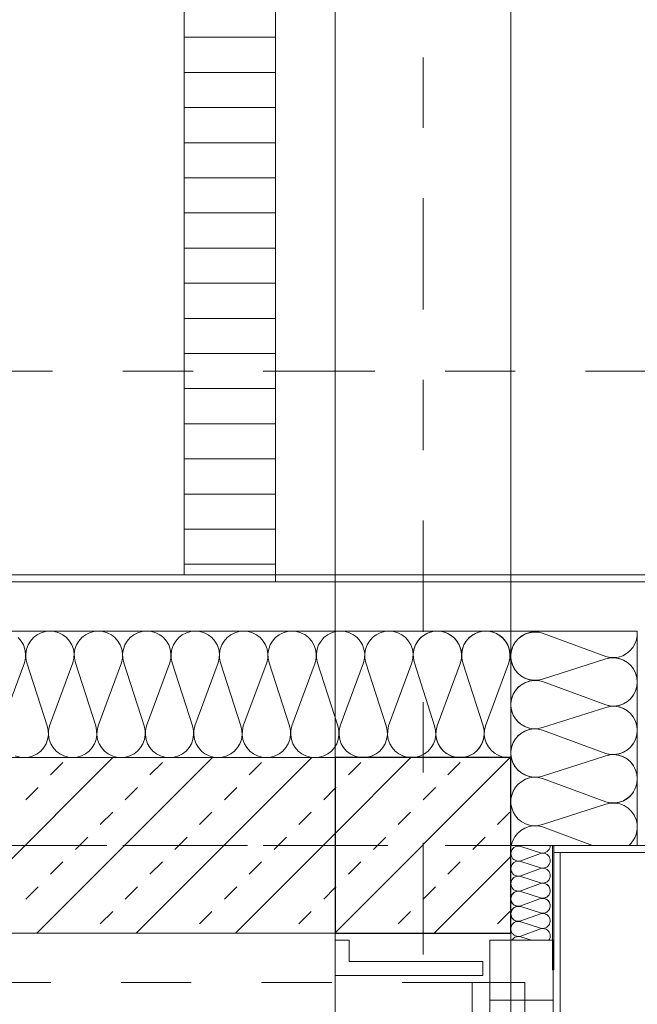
# Model space of a CAD drawing. Header units: metres. Extents: x -45.2 to 14.3, y -31.8 to 10.2.
# Tile 123 of 141: x -0.6 to 0.3, y -13.7 to -12.3. Entities that reach past the tile are written whole.
import ezdxf

# ---------------------------------------------------------------- set-up
doc = ezdxf.new("R2010")
doc.units = ezdxf.units.M
doc.header["$LTSCALE"] = 0.05
for name, pattern in [('Achsen 01', [5.291531, 3.175, -1.058062, 0.352704, -0.705764]), ('gestrichelt - 01', [2, 1, -1]), ('ISO-07 Punktiert', [0.889, 0.127, -0.762]), ('Raster 01', [2, 1, -1]), ('VW-01 Strichlinie kurz', [2, 1, -1])]:
    doc.linetypes.add(name, pattern=pattern)
for name, color, linetype, lineweight, true_color in [('013_Beton und Stahlbetonarbeiten-000 Brüstung', 7, 'Continuous', 9, 0xa6a6a6), ('014_Fassadenarbeiten-330 mineralische Dämmung', 7, 'Continuous', 9, 0x666666), ('021_DA-Brüstungsrinne', 7, 'Continuous', 9, 0xaaaaaa), ('031_Metallbauarbeiten-330 Aufsicht Metallbauarbeiten', 7, 'Continuous', 9, 0xa6a6a6), ('032_Metallarbeiten-Fenster', 7, 'Continuous', 13, 0x444444), ('032_Metallarbeiten-PR_Fassade', 7, 'Continuous', 13, 0x444444), ('AV1-Achsen', 1, 'Achsen 01', 18, 0xff0000), ('AV1-Raster', 7, 'Raster 01', 9, 0xa6a6a6)]:
    doc.layers.add(name, color=color, linetype=linetype, lineweight=lineweight, true_color=true_color)
for name, color, linetype, lineweight in [('013_Beton und Stahlbetonarbeiten-000 Unterzüge', 7, 'ISO-07 Punktiert', 13), ('013_Beton und Stahlbetonarbeiten-330 Außenstützen', 7, 'Continuous', 25), ('013_Beton und Stahlbetonarbeiten-340 Innenwände', 7, 'Continuous', 18), ('027_Tischlerarbeiten-330 Innenfensterbänke', 7, 'Continuous', 9), ('AV1-Schnitt Achsen', 7, 'Achsen 01', 18)]:
    doc.layers.add(name, color=color, linetype=linetype, lineweight=lineweight)

msp = doc.modelspace()

# ---------------------------------------------------------------- linework, layer by layer
at = {"layer": '013_Beton und Stahlbetonarbeiten-000 Brüstung'}
for points in [[(0.125, -10.925), (0.125, -13.375), (-0.125, -13.375), (-0.125, -10.925)], [(-0.125, -13.625), (-2.575, -13.625), (-2.575, -13.375), (-0.125, -13.375)], [(0.125, -13.625), (0.125, -16.075), (-0.125, -16.075), (-0.125, -13.625)]]:
    msp.add_lwpolyline(points, close=True, dxfattribs=at)
at = {"layer": '013_Beton und Stahlbetonarbeiten-000 Unterzüge', "linetype": 'VW-01 Strichlinie kurz'}
for points in [[(-0.125, -10.925), (0.125, -10.925), (0.125, -13.375), (-0.125, -13.375)], [(-0.125, -13.625), (0.125, -13.625), (0.125, -16.075), (-0.125, -16.075)]]:
    msp.add_lwpolyline(points, close=True, dxfattribs=at)
at = {"layer": '013_Beton und Stahlbetonarbeiten-330 Außenstützen', "color": 251, "linetype": 'Continuous', "lineweight": 13, "true_color": 0x4c4c4c}
for p, q in [((0.1242, -13.375), (-0.125, -13.6242)), ((-0.0172, -13.375), (-0.125, -13.4828)), ((-0.1061, -13.3997), (-0.0884, -13.382)), ((0.0354, -13.3997), (0.053, -13.382)), ((-0.125, -13.4186), (-0.1237, -13.4174)), ((0, -13.435), (0.0177, -13.4174)), ((-0.0354, -13.4704), (-0.0177, -13.4527)), ((0.1061, -13.4704), (0.1237, -13.4527)), ((-0.0707, -13.5057), (-0.053, -13.4881)), ((0.0707, -13.5057), (0.0884, -13.4881)), ((0.125, -13.5156), (0.0156, -13.625)), ((-0.1061, -13.5411), (-0.0884, -13.5234)), ((0.0354, -13.5411), (0.053, -13.5234)), ((-0.125, -13.56), (-0.1237, -13.5588)), ((0, -13.5765), (0.0177, -13.5588)), ((-0.0354, -13.6118), (-0.0177, -13.5941)), ((0.1061, -13.6118), (0.1237, -13.5941))]:
    msp.add_line(p, q, dxfattribs=at)
at = {"layer": '013_Beton und Stahlbetonarbeiten-330 Außenstützen'}
msp.add_lwpolyline([(0.125, -13.375), (-0.125, -13.375), (-0.125, -13.625), (0.125, -13.625)], close=True, dxfattribs=at)
at = {"layer": '013_Beton und Stahlbetonarbeiten-340 Innenwände', "color": 251, "linetype": 'Continuous', "lineweight": 13, "true_color": 0x4c4c4c}
for p, q in [((-0.4415, -13.375), (-0.6915, -13.625)), ((-0.3, -13.375), (-0.55, -13.625)), ((-0.1586, -13.375), (-0.4086, -13.625)), ((-0.5303, -13.3997), (-0.5127, -13.382)), ((-0.3889, -13.3997), (-0.3712, -13.382)), ((-0.2475, -13.3997), (-0.2298, -13.382)), ((-0.5657, -13.435), (-0.548, -13.4174)), ((-0.4243, -13.435), (-0.4066, -13.4174)), ((-0.2828, -13.435), (-0.2652, -13.4174)), ((-0.1414, -13.435), (-0.125, -13.4186)), ((-0.4596, -13.4704), (-0.4419, -13.4527)), ((-0.3182, -13.4704), (-0.3005, -13.4527)), ((-0.1768, -13.4704), (-0.1591, -13.4527)), ((-0.495, -13.5057), (-0.4773, -13.4881)), ((-0.3536, -13.5057), (-0.3359, -13.4881)), ((-0.125, -13.4828), (-0.2672, -13.625)), ((-0.2121, -13.5057), (-0.1945, -13.4881)), ((-0.5303, -13.5411), (-0.5127, -13.5234)), ((-0.3889, -13.5411), (-0.3712, -13.5234)), ((-0.2475, -13.5411), (-0.2298, -13.5234)), ((-0.5657, -13.5765), (-0.548, -13.5588)), ((-0.4243, -13.5765), (-0.4066, -13.5588)), ((-0.2828, -13.5765), (-0.2652, -13.5588)), ((-0.1414, -13.5765), (-0.125, -13.56)), ((-0.4596, -13.6118), (-0.4419, -13.5941)), ((-0.3182, -13.6118), (-0.3005, -13.5941)), ((-0.1768, -13.6118), (-0.1591, -13.5941)), ((-0.125, -13.6242), (-0.1258, -13.625))]:
    msp.add_line(p, q, dxfattribs=at)
at = {"layer": '013_Beton und Stahlbetonarbeiten-340 Innenwände'}
msp.add_lwpolyline([(-9.3, -13.375), (-0.125, -13.375), (-0.125, -13.625), (-9.3, -13.625)], close=True, dxfattribs=at)
at = {"layer": '014_Fassadenarbeiten-330 mineralische Dämmung'}
msp.add_lwpolyline([(-2.3225, -13.195), (-2.3225, -13.375), (0.125, -13.375), (0.125, -13.5), (0.305, -13.5), (0.305, -13.195)], close=True, dxfattribs=at)
for points in [[(0.1221, -13.24), (0.1235, -13.2337), (0.1237, -13.2272), (0.1227, -13.2208), (0.1205, -13.2147), (0.1172, -13.2092), (0.1129, -13.2043), (0.1078, -13.2003), (0.102, -13.1974), (0.0958, -13.1956), (0.0893, -13.195), (0.0829, -13.1956), (0.0767, -13.1974), (0.0709, -13.2003), (0.0658, -13.2043), (0.0615, -13.2092), (0.0582, -13.2147), (0.056, -13.2208), (0.055, -13.2272), (0.0551, -13.2337), (0.0565, -13.24), (0.0855, -13.33), (0.0855, -13.33), (0.0869, -13.3363), (0.0871, -13.3428), (0.086, -13.3492), (0.0838, -13.3553), (0.0805, -13.3608), (0.0762, -13.3657), (0.0711, -13.3697), (0.0653, -13.3726), (0.0591, -13.3744), (0.0527, -13.375), (0.0462, -13.3744), (0.04, -13.3726), (0.0342, -13.3697), (0.0291, -13.3657), (0.0248, -13.3608), (0.0215, -13.3553), (0.0193, -13.3492), (0.0183, -13.3428), (0.0185, -13.3363), (0.0199, -13.33), (0.0532, -13.24), (0.0532, -13.24), (0.0546, -13.2337), (0.0548, -13.2272), (0.0537, -13.2208), (0.0515, -13.2147), (0.0482, -13.2092), (0.0439, -13.2043), (0.0388, -13.2003), (0.033, -13.1974), (0.0268, -13.1956), (0.0204, -13.195), (0.0139, -13.1956), (0.0077, -13.1974), (0.0019, -13.2003), (-0.0032, -13.2043), (-0.0075, -13.2092), (-0.0108, -13.2147), (-0.013, -13.2208), (-0.014, -13.2272), (-0.0138, -13.2337), (-0.0124, -13.24), (0.0165, -13.33), (0.0165, -13.33), (0.0179, -13.3363), (0.0181, -13.3428), (0.0171, -13.3492), (0.0149, -13.3553), (0.0116, -13.3608), (0.0073, -13.3657), (0.0022, -13.3697), (-0.0036, -13.3726), (-0.0098, -13.3744), (-0.0163, -13.375), (-0.0227, -13.3744), (-0.0289, -13.3726), (-0.0347, -13.3697), (-0.0398, -13.3657), (-0.0441, -13.3608), (-0.0474, -13.3553), (-0.0496, -13.3492), (-0.0506, -13.3428), (-0.0504, -13.3363), (-0.049, -13.33), (-0.0158, -13.24), (-0.0158, -13.24), (-0.0144, -13.2337), (-0.0142, -13.2272), (-0.0152, -13.2208), (-0.0174, -13.2147), (-0.0207, -13.2092), (-0.025, -13.2043), (-0.0301, -13.2003), (-0.0359, -13.1974), (-0.0421, -13.1956), (-0.0486, -13.195), (-0.055, -13.1956), (-0.0612, -13.1974), (-0.067, -13.2003), (-0.0721, -13.2043), (-0.0764, -13.2092), (-0.0797, -13.2147), (-0.0819, -13.2208), (-0.0829, -13.2272), (-0.0827, -13.2337), (-0.0813, -13.24), (-0.0524, -13.33), (-0.0524, -13.33), (-0.051, -13.3363), (-0.0508, -13.3428), (-0.0519, -13.3492), (-0.0541, -13.3553), (-0.0574, -13.3608), (-0.0617, -13.3657), (-0.0668, -13.3697), (-0.0725, -13.3726), (-0.0788, -13.3744), (-0.0852, -13.375), (-0.0917, -13.3744), (-0.0979, -13.3726), (-0.1036, -13.3697), (-0.1088, -13.3657), (-0.1131, -13.3608), (-0.1164, -13.3553), (-0.1186, -13.3492), (-0.1196, -13.3428), (-0.1194, -13.3363), (-0.118, -13.33), (-0.0847, -13.24), (-0.0847, -13.24), (-0.0833, -13.2337), (-0.0831, -13.2272), (-0.0842, -13.2208), (-0.0864, -13.2147), (-0.0897, -13.2092), (-0.094, -13.2043), (-0.0991, -13.2003), (-0.1048, -13.1974), (-0.1111, -13.1956), (-0.1175, -13.195), (-0.124, -13.1956), (-0.1302, -13.1974), (-0.1359, -13.2003), (-0.1411, -13.2043), (-0.1453, -13.2092), (-0.1487, -13.2147), (-0.1509, -13.2208), (-0.1519, -13.2272), (-0.1517, -13.2337), (-0.1503, -13.24), (-0.1214, -13.33), (-0.1214, -13.33), (-0.12, -13.3363), (-0.1198, -13.3428), (-0.1208, -13.3492), (-0.123, -13.3553), (-0.1263, -13.3608), (-0.1306, -13.3657), (-0.1357, -13.3697), (-0.1415, -13.3726), (-0.1477, -13.3744), (-0.1542, -13.375), (-0.1606, -13.3744), (-0.1668, -13.3726), (-0.1726, -13.3697), (-0.1777, -13.3657), (-0.182, -13.3608), (-0.1853, -13.3553), (-0.1875, -13.3492), (-0.1885, -13.3428), (-0.1883, -13.3363), (-0.1869, -13.33), (-0.1537, -13.24), (-0.1537, -13.24), (-0.1523, -13.2337), (-0.1521, -13.2272), (-0.1531, -13.2208), (-0.1553, -13.2147), (-0.1586, -13.2092), (-0.1629, -13.2043), (-0.168, -13.2003), (-0.1738, -13.1974), (-0.18, -13.1956), (-0.1865, -13.195), (-0.1929, -13.1956), (-0.1991, -13.1974), (-0.2049, -13.2003), (-0.21, -13.2043), (-0.2143, -13.2092), (-0.2176, -13.2147), (-0.2198, -13.2208), (-0.2208, -13.2272), (-0.2206, -13.2337), (-0.2192, -13.24), (-0.1903, -13.33), (-0.1903, -13.33), (-0.1889, -13.3363), (-0.1887, -13.3428), (-0.1897, -13.3492), (-0.192, -13.3553), (-0.1953, -13.3608), (-0.1995, -13.3657), (-0.2047, -13.3697), (-0.2104, -13.3726), (-0.2167, -13.3744), (-0.2231, -13.375), (-0.2295, -13.3744), (-0.2358, -13.3726), (-0.2415, -13.3697), (-0.2467, -13.3657), (-0.2509, -13.3608), (-0.2542, -13.3553), (-0.2564, -13.3492), (-0.2575, -13.3428), (-0.2573, -13.3363), (-0.2559, -13.33), (-0.2226, -13.24), (-0.2226, -13.24), (-0.2212, -13.2337), (-0.221, -13.2272), (-0.2221, -13.2208), (-0.2243, -13.2147), (-0.2276, -13.2092), (-0.2318, -13.2043), (-0.237, -13.2003), (-0.2427, -13.1974), (-0.249, -13.1956), (-0.2554, -13.195), (-0.2618, -13.1956), (-0.2681, -13.1974), (-0.2738, -13.2003), (-0.2789, -13.2043), (-0.2832, -13.2092), (-0.2865, -13.2147), (-0.2887, -13.2208), (-0.2898, -13.2272), (-0.2896, -13.2337), (-0.2882, -13.24), (-0.2593, -13.33), (-0.2593, -13.33), (-0.2579, -13.3363), (-0.2577, -13.3428), (-0.2587, -13.3492), (-0.2609, -13.3553), (-0.2642, -13.3608), (-0.2685, -13.3657), (-0.2736, -13.3697), (-0.2794, -13.3726), (-0.2856, -13.3744), (-0.292, -13.375), (-0.2985, -13.3744), (-0.3047, -13.3726), (-0.3105, -13.3697), (-0.3156, -13.3657), (-0.3199, -13.3608), (-0.3232, -13.3553), (-0.3254, -13.3492), (-0.3264, -13.3428), (-0.3262, -13.3363), (-0.3248, -13.33), (-0.2916, -13.24), (-0.2916, -13.24), (-0.2902, -13.2337), (-0.29, -13.2272), (-0.291, -13.2208), (-0.2932, -13.2147), (-0.2965, -13.2092), (-0.3008, -13.2043), (-0.3059, -13.2003), (-0.3117, -13.1974), (-0.3179, -13.1956), (-0.3243, -13.195), (-0.3308, -13.1956), (-0.337, -13.1974), (-0.3428, -13.2003), (-0.3479, -13.2043), (-0.3522, -13.2092), (-0.3555, -13.2147), (-0.3577, -13.2208), (-0.3587, -13.2272), (-0.3585, -13.2337), (-0.3571, -13.24), (-0.3282, -13.33), (-0.3282, -13.33), (-0.3268, -13.3363), (-0.3266, -13.3428), (-0.3276, -13.3492), (-0.3298, -13.3553), (-0.3331, -13.3608), (-0.3374, -13.3657), (-0.3426, -13.3697), (-0.3483, -13.3726), (-0.3545, -13.3744), (-0.361, -13.375), (-0.3674, -13.3744), (-0.3737, -13.3726), (-0.3794, -13.3697), (-0.3845, -13.3657), (-0.3888, -13.3608), (-0.3921, -13.3553), (-0.3943, -13.3492), (-0.3954, -13.3428), (-0.3952, -13.3363), (-0.3938, -13.33), (-0.3605, -13.24), (-0.3605, -13.24), (-0.3591, -13.2337), (-0.3589, -13.2272), (-0.3599, -13.2208), (-0.3621, -13.2147), (-0.3655, -13.2092), (-0.3697, -13.2043), (-0.3749, -13.2003), (-0.3806, -13.1974), (-0.3868, -13.1956), (-0.3933, -13.195), (-0.3997, -13.1956), (-0.406, -13.1974), (-0.4117, -13.2003), (-0.4168, -13.2043), (-0.4211, -13.2092), (-0.4244, -13.2147), (-0.4266, -13.2208), (-0.4277, -13.2272), (-0.4275, -13.2337), (-0.4261, -13.24), (-0.3971, -13.33), (-0.3971, -13.33), (-0.3958, -13.3363), (-0.3956, -13.3428), (-0.3966, -13.3492), (-0.3988, -13.3553), (-0.4021, -13.3608), (-0.4064, -13.3657), (-0.4115, -13.3697), (-0.4173, -13.3726), (-0.4235, -13.3744), (-0.4299, -13.375), (-0.4364, -13.3744), (-0.4426, -13.3726), (-0.4484, -13.3697), (-0.4535, -13.3657), (-0.4578, -13.3608), (-0.4611, -13.3553), (-0.4633, -13.3492), (-0.4643, -13.3428), (-0.4641, -13.3363), (-0.4627, -13.33), (-0.4294, -13.24), (-0.4294, -13.24), (-0.4281, -13.2337), (-0.4279, -13.2272), (-0.4289, -13.2208), (-0.4311, -13.2147), (-0.4344, -13.2092), (-0.4387, -13.2043), (-0.4438, -13.2003), (-0.4496, -13.1974), (-0.4558, -13.1956), (-0.4622, -13.195), (-0.4687, -13.1956), (-0.4749, -13.1974), (-0.4807, -13.2003), (-0.4858, -13.2043), (-0.4901, -13.2092), (-0.4934, -13.2147), (-0.4956, -13.2208), (-0.4966, -13.2272), (-0.4964, -13.2337), (-0.495, -13.24), (-0.4661, -13.33), (-0.4661, -13.33), (-0.4647, -13.3363), (-0.4645, -13.3428), (-0.4655, -13.3492), (-0.4677, -13.3553), (-0.471, -13.3608), (-0.4753, -13.3657), (-0.4804, -13.3697), (-0.4862, -13.3726), (-0.4924, -13.3744), (-0.4989, -13.375), (-0.5053, -13.3744), (-0.5115, -13.3726), (-0.5173, -13.3697), (-0.5224, -13.3657), (-0.5267, -13.3608), (-0.53, -13.3553), (-0.5322, -13.3492), (-0.5333, -13.3428), (-0.5331, -13.3363), (-0.5317, -13.33), (-0.4984, -13.24), (-0.4984, -13.24), (-0.497, -13.2337), (-0.4968, -13.2272), (-0.4978, -13.2208), (-0.5, -13.2147), (-0.5033, -13.2092), (-0.5076, -13.2043), (-0.5127, -13.2003), (-0.5185, -13.1974), (-0.5247, -13.1956), (-0.5312, -13.195), (-0.5376, -13.1956), (-0.5438, -13.1974), (-0.5496, -13.2003), (-0.5547, -13.2043), (-0.559, -13.2092), (-0.5623, -13.2147), (-0.5645, -13.2208), (-0.5655, -13.2272), (-0.5654, -13.2337), (-0.564, -13.24), (-0.535, -13.33), (-0.535, -13.33), (-0.5336, -13.3363), (-0.5334, -13.3428), (-0.5345, -13.3492), (-0.5367, -13.3553), (-0.54, -13.3608), (-0.5443, -13.3657), (-0.5494, -13.3697), (-0.5552, -13.3726), (-0.5614, -13.3744), (-0.5678, -13.375), (-0.5743, -13.3744), (-0.5805, -13.3726)], [(-0.0124, -13.24), (-0.0138, -13.234), (-0.014, -13.2278), (-0.0132, -13.2217), (-0.0113, -13.2159), (-0.0083, -13.2104), (-0.0045, -13.2056), (0.0002, -13.2016), (0.0002, -13.2016), (0.0055, -13.1984), (0.0112, -13.1962), (0.0173, -13.1951), (0.0235, -13.1951), (0.0295, -13.1962), (0.0353, -13.1984), (0.0406, -13.2016), (0.0406, -13.2016), (0.0452, -13.2056), (0.0491, -13.2104), (0.052, -13.2159), (0.0539, -13.2217), (0.0548, -13.2278), (0.0545, -13.234), (0.0532, -13.24), (0.0199, -13.33), (0.0199, -13.33), (0.0185, -13.336), (0.0183, -13.3422), (0.0191, -13.3483), (0.021, -13.3542), (0.024, -13.3596), (0.0278, -13.3644), (0.0325, -13.3685), (0.0325, -13.3685), (0.0378, -13.3716), (0.0435, -13.3738), (0.0496, -13.3749), (0.0558, -13.3749), (0.0618, -13.3738), (0.0676, -13.3716), (0.0729, -13.3685), (0.0729, -13.3685), (0.0776, -13.3644), (0.0814, -13.3596), (0.0843, -13.3542), (0.0862, -13.3483), (0.0871, -13.3422), (0.0868, -13.336), (0.0855, -13.33), (0.0565, -13.24), (0.0565, -13.24), (0.0552, -13.234), (0.0549, -13.2278), (0.0558, -13.2217), (0.0577, -13.2159), (0.0606, -13.2104), (0.0645, -13.2056), (0.0691, -13.2016), (0.0691, -13.2016), (0.0744, -13.1984), (0.0802, -13.1962), (0.0862, -13.1951), (0.0924, -13.1951), (0.0985, -13.1962), (0.1043, -13.1984), (0.1095, -13.2016), (0.1095, -13.2016), (0.1142, -13.2056), (0.118, -13.2104), (0.121, -13.2159), (0.1229, -13.2217), (0.1237, -13.2278), (0.1235, -13.234), (0.1221, -13.24), (0.0888, -13.33), (0.0888, -13.33), (0.0875, -13.336), (0.0872, -13.3422), (0.0881, -13.3484), (0.09, -13.3542), (0.093, -13.3597), (0.0969, -13.3645), (0.1016, -13.3686), (0.1069, -13.3717), (0.1127, -13.3738), (0.1188, -13.3749), (0.125, -13.3748)], [(0.17, -13.1979), (0.1637, -13.1965), (0.1572, -13.1963), (0.1508, -13.1973), (0.1447, -13.1995), (0.1392, -13.2028), (0.1343, -13.2071), (0.1303, -13.2122), (0.1274, -13.218), (0.1256, -13.2242), (0.125, -13.2307), (0.1256, -13.2371), (0.1274, -13.2433), (0.1303, -13.2491), (0.1343, -13.2542), (0.1392, -13.2585), (0.1447, -13.2618), (0.1508, -13.264), (0.1572, -13.265), (0.1637, -13.2649), (0.17, -13.2635), (0.26, -13.2345), (0.26, -13.2345), (0.2663, -13.2331), (0.2728, -13.2329), (0.2792, -13.234), (0.2853, -13.2362), (0.2908, -13.2395), (0.2957, -13.2438), (0.2997, -13.2489), (0.3026, -13.2547), (0.3044, -13.2609), (0.305, -13.2673), (0.3044, -13.2738), (0.3026, -13.28), (0.2997, -13.2858), (0.2957, -13.2909), (0.2908, -13.2952), (0.2853, -13.2985), (0.2792, -13.3007), (0.2728, -13.3017), (0.2663, -13.3015), (0.26, -13.3001), (0.17, -13.2668), (0.17, -13.2668), (0.1637, -13.2654), (0.1572, -13.2652), (0.1508, -13.2663), (0.1447, -13.2685), (0.1392, -13.2718), (0.1343, -13.2761), (0.1303, -13.2812), (0.1274, -13.287), (0.1256, -13.2932), (0.125, -13.2996), (0.1256, -13.3061), (0.1274, -13.3123), (0.1303, -13.3181), (0.1343, -13.3232), (0.1392, -13.3275), (0.1447, -13.3308), (0.1508, -13.333), (0.1572, -13.334), (0.1637, -13.3338), (0.17, -13.3324), (0.26, -13.3035), (0.26, -13.3035), (0.2663, -13.3021), (0.2728, -13.3019), (0.2792, -13.3029), (0.2853, -13.3051), (0.2908, -13.3084), (0.2957, -13.3127), (0.2997, -13.3178), (0.3026, -13.3236), (0.3044, -13.3298), (0.305, -13.3363), (0.3044, -13.3427), (0.3026, -13.3489), (0.2997, -13.3547), (0.2957, -13.3598), (0.2908, -13.3641), (0.2853, -13.3674), (0.2792, -13.3696), (0.2728, -13.3706), (0.2663, -13.3704), (0.26, -13.369), (0.17, -13.3358), (0.17, -13.3358), (0.1637, -13.3344), (0.1572, -13.3342), (0.1508, -13.3352), (0.1447, -13.3374), (0.1392, -13.3407), (0.1343, -13.345), (0.1303, -13.3501), (0.1274, -13.3559), (0.1256, -13.3621), (0.125, -13.3686), (0.1256, -13.375), (0.1274, -13.3812), (0.1303, -13.387), (0.1343, -13.3921), (0.1392, -13.3964), (0.1447, -13.3997), (0.1508, -13.4019), (0.1572, -13.4029), (0.1637, -13.4027), (0.17, -13.4013), (0.26, -13.3724), (0.26, -13.3724), (0.2663, -13.371), (0.2728, -13.3708), (0.2792, -13.3719), (0.2853, -13.3741), (0.2908, -13.3774), (0.2957, -13.3817), (0.2997, -13.3868), (0.3026, -13.3925), (0.3044, -13.3988), (0.305, -13.4052), (0.3044, -13.4117), (0.3026, -13.4179), (0.2997, -13.4236), (0.2957, -13.4288), (0.2908, -13.4331), (0.2853, -13.4364), (0.2792, -13.4386), (0.2728, -13.4396), (0.2663, -13.4394), (0.26, -13.438)], [(0.17, -13.3324), (0.164, -13.3338), (0.1578, -13.334), (0.1517, -13.3332), (0.1459, -13.3313), (0.1404, -13.3283), (0.1356, -13.3245), (0.1316, -13.3198), (0.1316, -13.3198), (0.1284, -13.3145), (0.1262, -13.3088), (0.1251, -13.3027), (0.1251, -13.2965), (0.1262, -13.2905), (0.1284, -13.2847), (0.1316, -13.2794), (0.1316, -13.2794), (0.1356, -13.2748), (0.1404, -13.2709), (0.1459, -13.268), (0.1517, -13.2661), (0.1578, -13.2652), (0.164, -13.2655), (0.17, -13.2668), (0.26, -13.3001), (0.26, -13.3001), (0.266, -13.3015), (0.2722, -13.3017), (0.2783, -13.3009), (0.2842, -13.299), (0.2896, -13.296), (0.2944, -13.2922), (0.2985, -13.2875), (0.2985, -13.2875), (0.3016, -13.2822), (0.3038, -13.2765), (0.3049, -13.2704), (0.3049, -13.2642), (0.3038, -13.2582), (0.3016, -13.2524), (0.2985, -13.2471), (0.2985, -13.2471), (0.2944, -13.2424), (0.2896, -13.2386), (0.2842, -13.2357), (0.2783, -13.2338), (0.2722, -13.2329), (0.266, -13.2332), (0.26, -13.2345), (0.17, -13.2635), (0.17, -13.2635), (0.164, -13.2648), (0.1578, -13.2651), (0.1517, -13.2642), (0.1459, -13.2623), (0.1404, -13.2594), (0.1356, -13.2555), (0.1316, -13.2509), (0.1316, -13.2509), (0.1284, -13.2456), (0.1262, -13.2398), (0.1251, -13.2338), (0.1251, -13.2276), (0.1262, -13.2215), (0.1284, -13.2157), (0.1316, -13.2105), (0.1316, -13.2105), (0.1356, -13.2058), (0.1404, -13.202), (0.1459, -13.199), (0.1517, -13.1971), (0.1578, -13.1963), (0.164, -13.1965), (0.17, -13.1979), (0.26, -13.2312), (0.26, -13.2312), (0.266, -13.2325), (0.2722, -13.2328), (0.2784, -13.2319), (0.2842, -13.23), (0.2897, -13.227), (0.2945, -13.2231), (0.2986, -13.2184), (0.3017, -13.2131), (0.3038, -13.2073), (0.3049, -13.2012), (0.3048, -13.195)], [(0.1684, -13.195), (0.1624, -13.196), (0.1564, -13.196), (0.1505, -13.195)], [(-0.6006, -13.33), (-0.5673, -13.24), (-0.5673, -13.24), (-0.5659, -13.2337), (-0.5658, -13.2272), (-0.5668, -13.2208), (-0.569, -13.2147), (-0.5723, -13.2092), (-0.5766, -13.2043)], [(0.125, -13.2384), (0.124, -13.2324), (0.124, -13.2264), (0.125, -13.2205)], [(0.17, -13.2668), (0.164, -13.2655), (0.1578, -13.2652), (0.1517, -13.2661), (0.1459, -13.268), (0.1404, -13.2709), (0.1356, -13.2748), (0.1316, -13.2794), (0.1316, -13.2794), (0.1284, -13.2847), (0.1262, -13.2905), (0.1251, -13.2965), (0.1251, -13.3027), (0.1262, -13.3088), (0.1284, -13.3145), (0.1316, -13.3198), (0.1316, -13.3198), (0.1356, -13.3245), (0.1404, -13.3283), (0.1459, -13.3313), (0.1517, -13.3332), (0.1578, -13.334), (0.164, -13.3338), (0.17, -13.3324), (0.26, -13.3035), (0.26, -13.3035), (0.266, -13.3021), (0.2722, -13.3019), (0.2783, -13.3027), (0.2842, -13.3046), (0.2896, -13.3075), (0.2944, -13.3114), (0.2985, -13.316), (0.2985, -13.316), (0.3016, -13.3213), (0.3038, -13.3271), (0.3049, -13.3332), (0.3049, -13.3393), (0.3038, -13.3454), (0.3016, -13.3512), (0.2985, -13.3565), (0.2985, -13.3565), (0.2944, -13.3611), (0.2896, -13.365), (0.2842, -13.3679), (0.2783, -13.3698), (0.2722, -13.3707), (0.266, -13.3704), (0.26, -13.369), (0.17, -13.3358), (0.17, -13.3358), (0.164, -13.3344), (0.1578, -13.3342), (0.1517, -13.335), (0.1459, -13.3369), (0.1404, -13.3398), (0.1356, -13.3437), (0.1316, -13.3483), (0.1316, -13.3483), (0.1284, -13.3536), (0.1262, -13.3594), (0.1251, -13.3655), (0.1251, -13.3716), (0.1262, -13.3777), (0.1284, -13.3835), (0.1316, -13.3888), (0.1316, -13.3888), (0.1356, -13.3934), (0.1404, -13.3973), (0.1459, -13.4002), (0.1517, -13.4021), (0.1578, -13.403), (0.164, -13.4027), (0.17, -13.4013), (0.26, -13.3724), (0.26, -13.3724), (0.266, -13.3711), (0.2722, -13.3708), (0.2783, -13.3716), (0.2842, -13.3736), (0.2896, -13.3765), (0.2944, -13.3803), (0.2985, -13.385), (0.2985, -13.385), (0.3016, -13.3903), (0.3038, -13.3961), (0.3049, -13.4021), (0.3049, -13.4083), (0.3038, -13.4144), (0.3016, -13.4201), (0.2985, -13.4254), (0.2985, -13.4254), (0.2944, -13.4301), (0.2896, -13.4339), (0.2842, -13.4369), (0.2783, -13.4388), (0.2722, -13.4396), (0.266, -13.4394), (0.26, -13.438), (0.17, -13.4047), (0.17, -13.4047), (0.164, -13.4034), (0.1578, -13.4031), (0.1517, -13.4039), (0.1459, -13.4059), (0.1404, -13.4088), (0.1356, -13.4126), (0.1316, -13.4173), (0.1316, -13.4173), (0.1284, -13.4226), (0.1262, -13.4284), (0.1251, -13.4344), (0.1251, -13.4406), (0.1262, -13.4467), (0.1284, -13.4524), (0.1316, -13.4577), (0.1316, -13.4577), (0.1356, -13.4624), (0.1404, -13.4662), (0.1459, -13.4692), (0.1517, -13.4711), (0.1578, -13.4719), (0.164, -13.4717), (0.17, -13.4703), (0.26, -13.4414), (0.26, -13.4414), (0.2666, -13.4399), (0.2733, -13.4398), (0.2799, -13.441), (0.2861, -13.4434), (0.2918, -13.447), (0.2966, -13.4516), (0.3005, -13.4571), (0.3032, -13.4633), (0.3047, -13.4698), (0.3049, -13.4765), (0.3038, -13.4831), (0.3015, -13.4894), (0.2979, -13.4951), (0.2933, -13.5)], [(0.1256, -13.5), (0.1274, -13.4938), (0.1304, -13.488), (0.1343, -13.4829), (0.1392, -13.4786), (0.1447, -13.4753), (0.1508, -13.4731), (0.1572, -13.4721), (0.1637, -13.4723), (0.17, -13.4737), (0.2412, -13.5)], [(0.181, -13.5), (0.1808, -13.502), (0.1803, -13.504), (0.1794, -13.5058), (0.1782, -13.5074), (0.1767, -13.5088), (0.1749, -13.5098), (0.173, -13.5105), (0.171, -13.5108), (0.169, -13.5108), (0.167, -13.5103), (0.139, -13.5014), (0.139, -13.5014), (0.137, -13.5009), (0.135, -13.5009), (0.133, -13.5012), (0.1311, -13.5019), (0.1294, -13.5029), (0.1279, -13.5042), (0.1267, -13.5058), (0.1257, -13.5076), (0.1252, -13.5095), (0.125, -13.5115), (0.1252, -13.5136), (0.1257, -13.5155), (0.1267, -13.5173), (0.1279, -13.5189), (0.1294, -13.5202), (0.1311, -13.5212), (0.133, -13.5219), (0.135, -13.5222), (0.137, -13.5222), (0.139, -13.5217), (0.167, -13.5114), (0.167, -13.5114), (0.169, -13.511), (0.171, -13.5109), (0.173, -13.5112), (0.1749, -13.5119), (0.1766, -13.5129), (0.1781, -13.5143), (0.1793, -13.5159), (0.1802, -13.5177), (0.1808, -13.5196), (0.181, -13.5216), (0.1808, -13.5236), (0.1802, -13.5255), (0.1793, -13.5273), (0.1781, -13.5289), (0.1766, -13.5303), (0.1749, -13.5313), (0.173, -13.532), (0.171, -13.5323), (0.169, -13.5322), (0.167, -13.5318), (0.139, -13.5228), (0.139, -13.5228), (0.137, -13.5224), (0.135, -13.5223), (0.133, -13.5226), (0.1311, -13.5233), (0.1294, -13.5243), (0.1279, -13.5257), (0.1267, -13.5273), (0.1257, -13.5291), (0.1252, -13.531), (0.125, -13.533), (0.1252, -13.535), (0.1257, -13.5369), (0.1267, -13.5387), (0.1279, -13.5403), (0.1294, -13.5417), (0.1311, -13.5427), (0.133, -13.5434), (0.135, -13.5437), (0.137, -13.5436), (0.139, -13.5432), (0.167, -13.5328), (0.167, -13.5328), (0.169, -13.5324), (0.171, -13.5324), (0.173, -13.5327), (0.1749, -13.5334), (0.1766, -13.5344), (0.1781, -13.5357), (0.1793, -13.5373), (0.1802, -13.5391), (0.1808, -13.541), (0.181, -13.543), (0.1808, -13.5451), (0.1802, -13.547), (0.1793, -13.5488), (0.1781, -13.5504), (0.1766, -13.5517), (0.1749, -13.5527), (0.173, -13.5534), (0.171, -13.5537), (0.169, -13.5537), (0.167, -13.5532)], [(0.167, -13.5114), (0.169, -13.511), (0.171, -13.5109), (0.173, -13.5112), (0.1749, -13.5119), (0.1766, -13.5129), (0.1781, -13.5143), (0.1793, -13.5159), (0.1802, -13.5177), (0.1808, -13.5196), (0.181, -13.5216), (0.1808, -13.5236), (0.1802, -13.5255), (0.1793, -13.5273), (0.1781, -13.5289), (0.1766, -13.5303), (0.1749, -13.5313), (0.173, -13.532), (0.171, -13.5323), (0.169, -13.5322), (0.167, -13.5318), (0.139, -13.5228), (0.139, -13.5228), (0.137, -13.5224), (0.135, -13.5223), (0.133, -13.5226), (0.1311, -13.5233), (0.1294, -13.5243), (0.1279, -13.5257), (0.1267, -13.5273), (0.1257, -13.5291), (0.1252, -13.531), (0.125, -13.533), (0.1252, -13.535), (0.1257, -13.5369), (0.1267, -13.5387), (0.1279, -13.5403), (0.1294, -13.5417), (0.1311, -13.5427), (0.133, -13.5434), (0.135, -13.5437), (0.137, -13.5436), (0.139, -13.5432), (0.167, -13.5328), (0.167, -13.5328), (0.169, -13.5324), (0.171, -13.5324), (0.173, -13.5327), (0.1749, -13.5334), (0.1766, -13.5344), (0.1781, -13.5357), (0.1793, -13.5373), (0.1802, -13.5391), (0.1808, -13.541), (0.181, -13.543), (0.1808, -13.5451), (0.1802, -13.547), (0.1793, -13.5488), (0.1781, -13.5504), (0.1766, -13.5517), (0.1749, -13.5527), (0.173, -13.5534), (0.171, -13.5537), (0.169, -13.5537), (0.167, -13.5532), (0.139, -13.5442), (0.139, -13.5442), (0.137, -13.5438), (0.135, -13.5438), (0.133, -13.5441), (0.1311, -13.5448), (0.1294, -13.5458), (0.1279, -13.5471), (0.1267, -13.5487), (0.1257, -13.5505), (0.1252, -13.5524), (0.125, -13.5544), (0.1252, -13.5565), (0.1257, -13.5584), (0.1267, -13.5602), (0.1279, -13.5618), (0.1294, -13.5631), (0.1311, -13.5641), (0.133, -13.5648), (0.135, -13.5651), (0.137, -13.5651), (0.139, -13.5646), (0.167, -13.5543), (0.167, -13.5543), (0.169, -13.5539), (0.171, -13.5538), (0.173, -13.5541), (0.1749, -13.5548), (0.1766, -13.5558), (0.1781, -13.5572), (0.1793, -13.5588), (0.1802, -13.5606), (0.1808, -13.5625), (0.181, -13.5645), (0.1808, -13.5665), (0.1802, -13.5684), (0.1793, -13.5702), (0.1781, -13.5718), (0.1766, -13.5732), (0.1749, -13.5742), (0.173, -13.5749), (0.171, -13.5752), (0.169, -13.5751), (0.167, -13.5747), (0.139, -13.5657), (0.139, -13.5657), (0.137, -13.5653), (0.135, -13.5652), (0.133, -13.5655), (0.1311, -13.5662), (0.1294, -13.5672), (0.1279, -13.5686), (0.1267, -13.5702), (0.1257, -13.572), (0.1252, -13.5739), (0.125, -13.5759), (0.1252, -13.5779), (0.1257, -13.5798), (0.1267, -13.5816), (0.1279, -13.5832), (0.1294, -13.5846), (0.1311, -13.5856), (0.133, -13.5863), (0.135, -13.5866), (0.137, -13.5865), (0.139, -13.5861), (0.167, -13.5757), (0.167, -13.5757), (0.169, -13.5753), (0.171, -13.5753), (0.173, -13.5756), (0.1749, -13.5763), (0.1766, -13.5773), (0.1781, -13.5786), (0.1793, -13.5802), (0.1802, -13.582), (0.1808, -13.5839), (0.181, -13.5859), (0.1808, -13.588), (0.1802, -13.5899), (0.1793, -13.5917), (0.1781, -13.5933), (0.1766, -13.5946), (0.1749, -13.5956), (0.173, -13.5963), (0.171, -13.5966), (0.169, -13.5966), (0.167, -13.5961), (0.139, -13.5871), (0.139, -13.5871), (0.137, -13.5867), (0.135, -13.5867), (0.133, -13.587), (0.1311, -13.5877), (0.1294, -13.5887), (0.1279, -13.59), (0.1267, -13.5916), (0.1257, -13.5934), (0.1252, -13.5953), (0.125, -13.5973), (0.1252, -13.5994), (0.1257, -13.6013), (0.1267, -13.6031), (0.1279, -13.6047), (0.1294, -13.606), (0.1311, -13.607), (0.133, -13.6077), (0.135, -13.608), (0.137, -13.608), (0.139, -13.6075)], [(0.167, -13.5543), (0.1689, -13.5539), (0.1708, -13.5538), (0.1727, -13.5541), (0.1745, -13.5547), (0.1762, -13.5556), (0.1777, -13.5568), (0.179, -13.5582), (0.179, -13.5582), (0.1799, -13.5599), (0.1806, -13.5617), (0.181, -13.5635), (0.181, -13.5655), (0.1806, -13.5673), (0.1799, -13.5691), (0.179, -13.5708), (0.179, -13.5708), (0.1777, -13.5722), (0.1762, -13.5734), (0.1745, -13.5743), (0.1727, -13.5749), (0.1708, -13.5752), (0.1689, -13.5751), (0.167, -13.5747), (0.139, -13.5657), (0.139, -13.5657), (0.1371, -13.5653), (0.1352, -13.5652), (0.1333, -13.5655), (0.1315, -13.5661), (0.1298, -13.567), (0.1283, -13.5682), (0.127, -13.5696), (0.127, -13.5696), (0.1261, -13.5713), (0.1254, -13.5731), (0.125, -13.5749), (0.125, -13.5769), (0.1254, -13.5787), (0.1261, -13.5805), (0.127, -13.5822), (0.127, -13.5822), (0.1283, -13.5836), (0.1298, -13.5848), (0.1315, -13.5857), (0.1333, -13.5863), (0.1352, -13.5866), (0.1371, -13.5865), (0.139, -13.5861), (0.167, -13.5757), (0.167, -13.5757), (0.1689, -13.5753), (0.1708, -13.5752), (0.1727, -13.5755), (0.1745, -13.5761), (0.1762, -13.577), (0.1777, -13.5782), (0.179, -13.5797), (0.179, -13.5797), (0.1799, -13.5813), (0.1806, -13.5831), (0.181, -13.585), (0.181, -13.5869), (0.1806, -13.5888), (0.1799, -13.5906), (0.179, -13.5922), (0.179, -13.5922), (0.1777, -13.5937), (0.1762, -13.5949), (0.1745, -13.5958), (0.1727, -13.5964), (0.1708, -13.5967), (0.1689, -13.5966), (0.167, -13.5961), (0.139, -13.5871), (0.139, -13.5871), (0.1371, -13.5867), (0.1352, -13.5866), (0.1333, -13.5869), (0.1315, -13.5875), (0.1298, -13.5884), (0.1283, -13.5896), (0.127, -13.5911), (0.127, -13.5911), (0.1261, -13.5927), (0.1254, -13.5945), (0.125, -13.5964), (0.125, -13.5983), (0.1254, -13.6002), (0.1261, -13.602), (0.127, -13.6036), (0.127, -13.6036), (0.1283, -13.6051), (0.1298, -13.6063), (0.1315, -13.6072), (0.1333, -13.6078), (0.1352, -13.6081), (0.1371, -13.608), (0.139, -13.6075), (0.167, -13.5972), (0.167, -13.5972), (0.1689, -13.5968), (0.1708, -13.5967), (0.1727, -13.597), (0.1745, -13.5976), (0.1762, -13.5985), (0.1777, -13.5997), (0.179, -13.6011), (0.179, -13.6011), (0.1799, -13.6028), (0.1806, -13.6045), (0.181, -13.6064), (0.181, -13.6084), (0.1806, -13.6102), (0.1799, -13.612), (0.179, -13.6137), (0.179, -13.6137), (0.1777, -13.6151), (0.1762, -13.6163), (0.1745, -13.6172), (0.1727, -13.6178), (0.1708, -13.6181), (0.1689, -13.618), (0.167, -13.6176), (0.139, -13.6086), (0.139, -13.6086), (0.1371, -13.6082), (0.1352, -13.6081), (0.1333, -13.6084), (0.1315, -13.6089), (0.1298, -13.6099), (0.1283, -13.6111), (0.127, -13.6125), (0.127, -13.6125), (0.1261, -13.6142), (0.1254, -13.6159), (0.125, -13.6178), (0.125, -13.6198), (0.1254, -13.6216), (0.1261, -13.6234), (0.127, -13.6251), (0.127, -13.6251), (0.1283, -13.6265), (0.1298, -13.6277), (0.1315, -13.6286), (0.1333, -13.6292), (0.1352, -13.6295), (0.1371, -13.6294), (0.139, -13.629), (0.167, -13.6186), (0.167, -13.6186), (0.169, -13.6182), (0.1711, -13.6182), (0.1731, -13.6185), (0.175, -13.6192), (0.1767, -13.6203), (0.1783, -13.6217), (0.1795, -13.6233), (0.1804, -13.6252), (0.1809, -13.6272), (0.181, -13.6292), (0.1807, -13.6313), (0.1801, -13.6332), (0.1791, -13.635)], [(0.1544, -13.635), (0.139, -13.63), (0.139, -13.63), (0.137, -13.6296), (0.1349, -13.6296), (0.1328, -13.6299), (0.1308, -13.6307), (0.1291, -13.6318), (0.1276, -13.6333), (0.1264, -13.635)]]:
    msp.add_lwpolyline(points, dxfattribs=at)
at = {"layer": '021_DA-Brüstungsrinne', "color": 7, "linetype": 'Continuous', "lineweight": 9}
for p, q in [((-0.34, -12.35), (-0.21, -12.35)), ((-0.34, -12.4), (-0.21, -12.4)), ((-0.34, -12.45), (-0.21, -12.45)), ((-0.34, -12.5), (-0.21, -12.5)), ((-0.34, -12.55), (-0.21, -12.55)), ((-0.34, -12.6), (-0.21, -12.6)), ((-0.34, -12.65), (-0.21, -12.65)), ((-0.34, -12.7), (-0.21, -12.7)), ((-0.34, -12.75), (-0.21, -12.75)), ((-0.34, -12.8), (-0.21, -12.8)), ((-0.34, -12.85), (-0.21, -12.85)), ((-0.34, -12.9), (-0.21, -12.9)), ((-0.34, -12.95), (-0.21, -12.95)), ((-0.34, -13), (-0.21, -13)), ((-0.34, -13.05), (-0.21, -13.05)), ((-0.34, -13.1), (-0.21, -13.1))]:
    msp.add_line(p, q, dxfattribs=at)
at = {"layer": '021_DA-Brüstungsrinne'}
msp.add_lwpolyline([(-0.34, -8.35), (-0.21, -8.35), (-0.21, -13.115), (-0.34, -13.115)], close=True, dxfattribs=at)
at = {"layer": '027_Tischlerarbeiten-330 Innenfensterbänke'}
msp.add_lwpolyline([(-0.125, -13.635), (-0.105, -13.635), (-0.105, -13.665), (0.085, -13.665), (0.085, -13.685), (-0.125, -13.685)], close=True, dxfattribs=at)
at = {"layer": '031_Metallbauarbeiten-330 Aufsicht Metallbauarbeiten'}
for points in [[(0.125, -0.075), (0.125, -0.1254), (-0.1254, -0.1254), (-0.21, -0.2101), (-0.21, -13.115), (0.375, -13.115), (0.375, -13.425), (0.585, -13.425), (0.585, -0.075)], [(0.585, -13.575), (0.375, -13.575), (0.375, -13.51), (0.195, -13.51), (0.195, -16.19), (0.375, -16.19), (0.375, -16.125), (0.585, -16.125)]]:
    msp.add_lwpolyline(points, close=True, dxfattribs=at)
at = {"layer": '032_Metallarbeiten-Fenster', "color": 7, "linetype": 'gestrichelt - 01', "lineweight": 18}
msp.add_line((0.07, -13.695), (-1.06, -13.695), dxfattribs=at)
at = {"layer": '032_Metallarbeiten-Fenster', "color": 7, "linetype": 'Continuous', "lineweight": 9}
msp.add_lwpolyline([(0.1843, -13.5), (0.1863, -13.5), (0.1863, -13.6769), (0.1843, -13.6769)], close=True, dxfattribs=at)
at = {"layer": '032_Metallarbeiten-Fenster', "color": 7, "lineweight": 18}
for points in [[(0.095, -13.635), (0.095, -13.72), (0.185, -13.72), (0.185, -13.635)], [(0.145, -13.695), (0.145, -13.745), (0.07, -13.745), (0.07, -13.695)], [(0.095, -13.72), (0.185, -13.72), (0.185, -15.98), (0.095, -15.98)]]:
    msp.add_lwpolyline(points, close=True, dxfattribs=at)
at = {"layer": '032_Metallarbeiten-PR_Fassade', "color": 251, "true_color": 0x555555}
for points in [[(-0.21, -13.115), (-0.21, -13.125), (-2.3225, -13.125), (-2.3225, -13.115)], [(0.375, -13.125), (0.375, -13.425), (0.385, -13.425), (0.385, -13.115), (-0.21, -13.115), (-0.21, -13.125)], [(0.375, -13.51), (0.1863, -13.51), (0.1863, -13.5), (0.375, -13.5)]]:
    msp.add_lwpolyline(points, close=True, dxfattribs=at)
at = {"layer": 'AV1-Achsen'}
for p, q in [((0, -26.5), (0, 4.9)), ((-43.35, -13.5), (4.2, -13.5))]:
    msp.add_line(p, q, dxfattribs=at)
at = {"layer": 'AV1-Raster'}
msp.add_line((1.35, -13.5), (-40.5, -13.5), dxfattribs=at)
at = {"layer": 'AV1-Schnitt Achsen'}
msp.add_line((-43.35, -12.825), (4.2, -12.825), dxfattribs=at)
at = {"layer": 'Defpoints', "color": 0, "lineweight": 0}
for p, q in [((-0.2, -13.375), (-0.2, -13.375)), ((-0.2, -13.375), (-0.2, -13.375)), ((-0.125, -13.375), (-0.125, -13.375)), ((-0.125, -13.375), (-0.125, -13.375)), ((0, -13.5), (0, -13.5)), ((0, -13.5), (0, -13.5)), ((-0.125, -13.625), (-0.125, -13.625)), ((-0.125, -13.625), (-0.125, -13.625)), ((-0.125, -13.625), (-0.125, -13.625)), ((-0.125, -13.625), (-0.125, -13.625)), ((-0.125, -13.625), (-0.125, -13.625))]:
    msp.add_line(p, q, dxfattribs=at)

doc.saveas('drawing.dxf')
